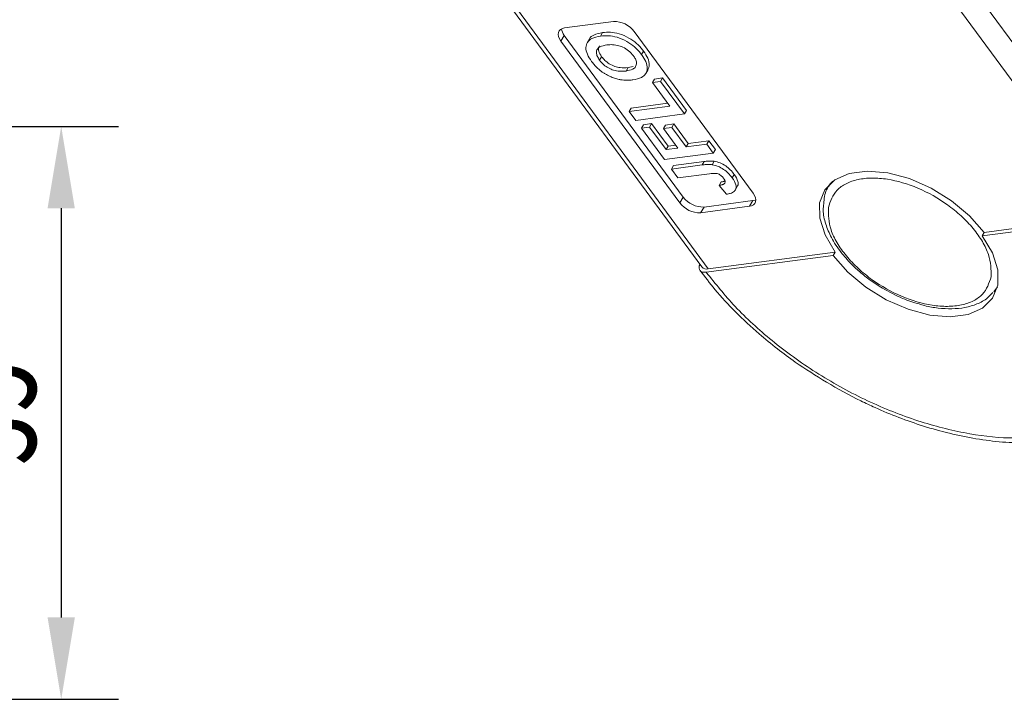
# Model space of a CAD drawing. Header units: millimetres. Extents: x 3104 to 4027, y -212 to 440.
# Tile 18 of 39: x 3456 to 3516, y 255 to 297. Entities that reach past the tile are written whole.
import ezdxf

# ---------------------------------------------------------------- set-up
doc = ezdxf.new("R2010")
doc.units = ezdxf.units.MM
doc.styles.get("Standard").update_dxf_attribs({"font": '仿宋_GB2312.ttf', "width": 0.8})
doc.dimstyles.new('副本 ISO-25.1', dxfattribs={"dimtxt": 6, "dimasz": 5, "dimexe": 3.5, "dimexo": 0.625, "dimgap": 1.5, "dimtad": 1, "dimdsep": 46, "dimtxsty": 'Standard', "dimcen": 2.5, "dimadec": 0, "dimazin": 0, "dimtfac": 1, "dimtmove": 0, "dimatfit": 3, "dimfxl": 0, "dimarcsym": 0})

# ---------------------------------------------------------------- blocks, each defined once
blk = doc.blocks.new('*D2076')
at = {"color": 0, "lineweight": -2}
for p, q in [((3433.846, 290.482), (3461.942, 290.482)), ((3458.442, 285.482), (3458.442, 260.482)), ((3433.846, 255.482), (3461.942, 255.482))]:
    blk.add_line(p, q, dxfattribs=at)
at = {"color": 0, "lineweight": 9}
for points in [[(3457.608, 285.482), (3459.275, 285.482), (3458.442, 290.482)], [(3457.608, 260.482), (3459.275, 260.482), (3458.442, 255.482)]]:
    blk.add_solid(points, dxfattribs=at)
at = {"layer": 'Defpoints', "color": 0, "lineweight": 9}
for p in [(3433.221, 290.482), (3433.221, 255.482), (3458.442, 255.482)]:
    blk.add_point(p, dxfattribs=at)
at = {"color": 0, "lineweight": 9, "insert": (3453.942, 272.982), "char_height": 6, "attachment_point": 5, "rotation": 90}
blk.add_mtext('35', dxfattribs=at)

msp = doc.modelspace()

# ---------------------------------------------------------------- linework, layer by layer
at = {"color": 7, "linetype": 'Continuous', "lineweight": 15}
for p, q in [((3506.258, 307.221), (3522.579, 285.031)), ((3523.742, 285.831), (3508.002, 307.232)), ((3479.906, 305.925), (3497.58, 281.895)), ((3497.968, 281.785), (3480.071, 306.119)), ((3492.175, 296.893), (3489.192, 296.499)), ((3488.965, 295.695), (3489.174, 296.046)), ((3489.174, 296.046), (3496.441, 286.165)), ((3491.508, 296.215), (3491.383, 296.004)), ((3500.707, 286.405), (3493.44, 296.285)), ((3488.965, 295.695), (3496.232, 285.815)), ((3490.705, 295.821), (3490.58, 295.61)), ((3491.329, 294.531), (3491.454, 294.742)), ((3494.016, 295.081), (3493.891, 294.87)), ((3493.375, 294.148), (3493.073, 294.079)), ((3493.073, 294.079), (3492.948, 293.868)), ((3494.152, 293.714), (3494.277, 293.925)), ((3494.556, 293.167), (3494.681, 293.378)), ((3495.053, 293.233), (3494.556, 293.167)), ((3494.556, 293.167), (3495.621, 291.719)), ((3494.681, 293.378), (3495.179, 293.443)), ((3495.053, 293.233), (3495.179, 293.443)), ((3496.517, 291.242), (3495.053, 293.233)), ((3495.179, 293.443), (3496.643, 291.453)), ((3495.621, 291.719), (3493.135, 291.392)), ((3493.26, 291.602), (3495.491, 291.896)), ((3493.135, 291.392), (3493.26, 291.602)), ((3493.135, 291.392), (3493.534, 290.849)), ((3493.534, 290.849), (3496.517, 291.242)), ((3496.643, 291.453), (3496.517, 291.242)), ((3493.88, 290.378), (3494.006, 290.589)), ((3494.006, 290.589), (3494.503, 290.654)), ((3494.377, 290.444), (3494.503, 290.654)), ((3494.503, 290.654), (3495.514, 289.279)), ((3495.237, 290.359), (3495.362, 290.569)), ((3495.362, 290.569), (3495.86, 290.635)), ((3495.734, 290.424), (3495.86, 290.635)), ((3495.86, 290.635), (3496.738, 289.44)), ((3494.377, 290.444), (3493.88, 290.378)), ((3493.88, 290.378), (3495.291, 288.46)), ((3495.389, 289.068), (3494.377, 290.444)), ((3495.734, 290.424), (3495.237, 290.359)), ((3495.237, 290.359), (3496.116, 289.164)), ((3496.613, 289.23), (3495.734, 290.424)), ((3495.514, 289.279), (3495.986, 289.341)), ((3496.613, 289.23), (3496.738, 289.44)), ((3497.875, 289.396), (3496.613, 289.23)), ((3496.738, 289.44), (3498, 289.607)), ((3497.875, 289.396), (3498, 289.607)), ((3498.274, 288.853), (3497.875, 289.396)), ((3498, 289.607), (3498.399, 289.064)), ((3495.291, 288.46), (3498.274, 288.853)), ((3495.389, 289.068), (3495.514, 289.279)), ((3496.116, 289.164), (3495.389, 289.068)), ((3498.399, 289.064), (3498.274, 288.853)), ((3497.598, 288.129), (3495.717, 287.881)), ((3495.717, 287.881), (3495.842, 288.091)), ((3495.842, 288.091), (3497.723, 288.339)), ((3497.723, 288.339), (3497.598, 288.129)), ((3498.335, 288.353), (3498.21, 288.142)), ((3495.717, 287.881), (3496.116, 287.338)), ((3496.116, 287.338), (3498.047, 287.593)), ((3499.553, 287.552), (3499.428, 287.342)), ((3498.763, 287.087), (3498.637, 286.877)), ((3505.442, 287.023), (3505.326, 286.828)), ((3498.637, 286.877), (3499.075, 286.339)), ((3499.616, 286.593), (3499.741, 286.803)), ((3496.232, 285.815), (3496.441, 286.165)), ((3497.706, 285.558), (3500.689, 285.951)), ((3500.48, 285.601), (3500.689, 285.951)), ((3497.497, 285.207), (3500.48, 285.601)), ((3497.497, 285.207), (3497.706, 285.558)), ((3522.453, 284.821), (3514.697, 283.798)), ((3522.579, 285.031), (3514.823, 284.008)), ((3514.697, 283.798), (3514.823, 284.008)), ((3505.724, 282.808), (3497.968, 281.785)), ((3505.724, 282.808), (3505.599, 282.598)), ((3505.599, 282.598), (3497.843, 281.575)), ((3515.638, 280.69), (3515.41, 280.379))]:
    msp.add_line(p, q, dxfattribs=at)
at = {"color": 7, "linetype": 'Continuous', "lineweight": 15, "flags": 128}
for points in [[(3489.192, 296.499), (3489.056, 296.466), (3488.946, 296.408), (3488.865, 296.326), (3488.816, 296.223), (3488.802, 296.104), (3488.823, 295.973), (3488.878, 295.835), (3488.965, 295.695)], [(3505.724, 282.808), (3505.099, 283.856), (3504.774, 284.878), (3504.769, 285.814), (3505.083, 286.611), (3505.7, 287.221), (3506.582, 287.61), (3507.679, 287.754), (3508.926, 287.646), (3510.252, 287.292), (3511.579, 286.712), (3512.83, 285.94), (3513.933, 285.021), (3514.823, 284.008)], [(3505.326, 286.828), (3505.365, 286.889), (3505.527, 287.107)], [(3500.48, 285.601), (3500.615, 285.633), (3500.726, 285.692), (3500.807, 285.774), (3500.855, 285.877), (3500.869, 285.996), (3500.849, 286.127), (3500.794, 286.265), (3500.707, 286.405)], [(3500.689, 285.951), (3500.824, 285.984), (3500.869, 286.003)], [(3514.697, 283.798), (3515.323, 282.75), (3515.648, 281.729), (3515.653, 280.792), (3515.338, 279.996), (3514.722, 279.385), (3513.84, 278.997), (3512.743, 278.852), (3511.496, 278.96), (3510.17, 279.314), (3508.843, 279.894), (3507.592, 280.666), (3506.489, 281.585), (3505.599, 282.598)]]:
    msp.add_lwpolyline(points, dxfattribs=at)
at = {"color": 7, "linetype": 'Continuous', "lineweight": 15}
for centre, radius, start, end in [((3492.232, 295.391), 1.502, 36.50791, 92.19118), ((3489.762, 296.517), 0.754, 185.34594, 218.72149), ((3497.439, 286.708), 1.502, 216.50791, 272.19118), ((3497.648, 287.059), 1.502, 216.50791, 272.19118), ((3497.866, 282.164), 0.393, 223.4075, 285.17958)]:
    msp.add_arc(centre, radius, start, end, dxfattribs=at)
for points, knots in [([(3490.837, 294.459), (3490.741, 294.603), (3490.549, 294.892), (3490.461, 295.308), (3490.563, 295.645), (3490.865, 295.902), (3491.193, 295.967), (3491.383, 296.004)], [0, 0, 0, 0, 0.190951, 0.383806, 0.567202, 0.749158, 1, 1, 1, 1]), ([(3490.71, 295.818), (3490.713, 295.825), (3490.746, 295.941), (3491.006, 296.105), (3491.324, 296.174), (3491.508, 296.215)], [0, 0, 0, 0, 0.0269394, 0.4360314, 1, 1, 1, 1]), ([(3491.383, 296.004), (3491.538, 296.017), (3491.849, 296.044), (3492.408, 295.95), (3492.98, 295.709), (3493.476, 295.354), (3493.744, 295.062), (3493.868, 294.9), (3493.891, 294.87)], [0, 0, 0, 0, 0.191632, 0.384748, 0.597539, 0.779434, 0.95988, 1, 1, 1, 1]), ([(3491.508, 296.215), (3491.663, 296.228), (3491.974, 296.254), (3492.534, 296.161), (3493.105, 295.92), (3493.601, 295.564), (3493.87, 295.273), (3493.993, 295.11), (3494.016, 295.081)], [0, 0, 0, 0, 0.191632, 0.384748, 0.597539, 0.779434, 0.95988, 1, 1, 1, 1]), ([(3491.768, 295.46), (3491.622, 295.433), (3491.387, 295.389), (3491.171, 295.216), (3491.115, 295.006), (3491.174, 294.765), (3491.278, 294.608), (3491.329, 294.531)], [0, 0, 0, 0, 0.30115, 0.485556, 0.671153, 0.838464, 1, 1, 1, 1]), ([(3491.454, 294.742), (3491.382, 294.859), (3491.259, 295.057), (3491.245, 295.284), (3491.302, 295.367), (3491.322, 295.396)], [0, 0, 0, 0, 0.485312, 0.819358, 1, 1, 1, 1]), ([(3493.394, 294.804), (3493.305, 294.909), (3493.133, 295.111), (3492.772, 295.328), (3492.393, 295.459), (3492.058, 295.488), (3491.853, 295.468), (3491.768, 295.46)], [0, 0, 0, 0, 0.223014, 0.426715, 0.599743, 0.8345, 1, 1, 1, 1]), ([(3493.073, 294.079), (3492.917, 294.066), (3492.664, 294.045), (3492.255, 294.135), (3491.925, 294.294), (3491.644, 294.507), (3491.517, 294.665), (3491.454, 294.742)], [0, 0, 0, 0, 0.299074, 0.482606, 0.667295, 0.837167, 1, 1, 1, 1]), ([(3492.948, 293.868), (3493.093, 293.896), (3493.332, 293.942), (3493.546, 294.124), (3493.601, 294.348), (3493.539, 294.589), (3493.437, 294.74), (3493.394, 294.804)], [0, 0, 0, 0, 0.300079, 0.491507, 0.683928, 0.866896, 1, 1, 1, 1]), ([(3493.891, 294.87), (3493.986, 294.727), (3494.179, 294.438), (3494.272, 294.02), (3494.171, 293.686), (3493.877, 293.43), (3493.554, 293.365), (3493.367, 293.328)], [0, 0, 0, 0, 0.192376, 0.386627, 0.570921, 0.749918, 1, 1, 1, 1]), ([(3494.016, 295.081), (3494.111, 294.938), (3494.302, 294.65), (3494.405, 294.232), (3494.315, 294.025), (3494.273, 293.927)], [0, 0, 0, 0, 0.3425199, 0.6883788, 1, 1, 1, 1]), ([(3491.392, 293.879), (3491.354, 293.91), (3491.277, 293.972), (3491.175, 294.069), (3491.08, 294.165), (3490.994, 294.261), (3490.912, 294.359), (3490.862, 294.426), (3490.837, 294.459)], [0, 0, 0, 0, 0.173824, 0.348753, 0.509989, 0.671947, 0.83568, 1, 1, 1, 1]), ([(3491.329, 294.531), (3491.41, 294.433), (3491.558, 294.255), (3491.869, 294.045), (3492.203, 293.901), (3492.581, 293.836), (3492.817, 293.857), (3492.948, 293.868)], [0, 0, 0, 0, 0.206921, 0.375523, 0.544118, 0.748218, 1, 1, 1, 1]), ([(3492.516, 293.354), (3492.425, 293.376), (3492.243, 293.422), (3492.008, 293.516), (3491.818, 293.606), (3491.672, 293.686), (3491.527, 293.776), (3491.437, 293.845), (3491.392, 293.879)], [0, 0, 0, 0, 0.234577, 0.474616, 0.602394, 0.731366, 0.864712, 1, 1, 1, 1]), ([(3493.367, 293.328), (3493.329, 293.323), (3493.254, 293.314), (3493.137, 293.306), (3493.018, 293.302), (3492.876, 293.306), (3492.71, 293.317), (3492.581, 293.342), (3492.516, 293.354)], [0, 0, 0, 0, 0.144333, 0.288896, 0.43326, 0.578073, 0.787796, 1, 1, 1, 1]), ([(3497.598, 288.129), (3497.635, 288.134), (3497.71, 288.143), (3497.817, 288.152), (3497.917, 288.157), (3498.012, 288.157), (3498.108, 288.155), (3498.176, 288.146), (3498.21, 288.142)], [0, 0, 0, 0, 0.195253, 0.390637, 0.541833, 0.693381, 0.846202, 1, 1, 1, 1]), ([(3497.723, 288.339), (3497.76, 288.344), (3497.836, 288.353), (3497.942, 288.362), (3498.042, 288.368), (3498.137, 288.367), (3498.233, 288.365), (3498.301, 288.357), (3498.335, 288.353)], [0, 0, 0, 0, 0.195253, 0.390637, 0.541833, 0.693381, 0.846202, 1, 1, 1, 1]), ([(3498.21, 288.142), (3498.327, 288.115), (3498.563, 288.062), (3498.91, 287.871), (3499.207, 287.622), (3499.352, 287.438), (3499.428, 287.342)], [0, 0, 0, 0, 0.2494052, 0.4997794, 0.737005, 1, 1, 1, 1]), ([(3498.335, 288.353), (3498.453, 288.326), (3498.688, 288.272), (3499.035, 288.081), (3499.332, 287.832), (3499.477, 287.649), (3499.553, 287.552)], [0, 0, 0, 0, 0.2494052, 0.4997794, 0.737005, 1, 1, 1, 1]), ([(3498.905, 287.311), (3498.867, 287.359), (3498.806, 287.436), (3498.685, 287.529), (3498.563, 287.589), (3498.334, 287.627), (3498.172, 287.608), (3498.047, 287.593)], [0, 0, 0, 0, 0.18477, 0.299721, 0.415218, 0.548197, 1, 1, 1, 1]), ([(3499.553, 287.552), (3499.646, 287.406), (3499.79, 287.179), (3499.808, 286.923), (3499.75, 286.84), (3499.729, 286.81)], [0, 0, 0, 0, 0.537466, 0.834402, 1, 1, 1, 1]), ([(3498.637, 286.877), (3498.655, 286.88), (3498.691, 286.886), (3498.744, 286.898), (3498.795, 286.912), (3498.849, 286.931), (3498.908, 286.956), (3498.939, 286.984), (3498.954, 286.999)], [0, 0, 0, 0, 0.146273, 0.292648, 0.438947, 0.585584, 0.790322, 1, 1, 1, 1]), ([(3498.763, 287.087), (3498.781, 287.09), (3498.817, 287.097), (3498.869, 287.109), (3498.92, 287.123), (3498.959, 287.135), (3498.98, 287.145), (3498.985, 287.148)], [0, 0, 0, 0, 0.227121, 0.4544008, 0.6815623, 0.9092483, 1, 1, 1, 1]), ([(3498.954, 286.999), (3498.964, 287.014), (3498.984, 287.044), (3498.995, 287.099), (3498.986, 287.159), (3498.965, 287.215), (3498.937, 287.266), (3498.916, 287.296), (3498.905, 287.311)], [0, 0, 0, 0, 0.189934, 0.385839, 0.560405, 0.742121, 0.870181, 1, 1, 1, 1]), ([(3499.428, 287.342), (3499.523, 287.195), (3499.669, 286.966), (3499.675, 286.685), (3499.564, 286.497), (3499.346, 286.386), (3499.157, 286.353), (3499.075, 286.339)], [0, 0, 0, 0, 0.294754, 0.457598, 0.620446, 0.836095, 1, 1, 1, 1]), ([(3505.58, 287.138), (3505.524, 287.083), (3505.267, 286.831), (3505.059, 286.352), (3505.034, 285.912), (3505.026, 285.762)], [0, 0, 0, 0, 0.153701, 0.711153, 1, 1, 1, 1]), ([(3505.301, 285.524), (3505.431, 285.91), (3505.63, 286.505), (3506.367, 287.01), (3507.089, 287.265), (3507.951, 287.354), (3509.169, 287.26), (3510.787, 286.787), (3512.344, 285.91), (3513.441, 285.019), (3514.173, 284.251), (3514.734, 283.45), (3515.237, 282.418), (3515.242, 281.736), (3515.246, 281.293)], [0, 0, 0, 0, 0.119728, 0.18418, 0.25, 0.31582, 0.380272, 0.5, 0.619728, 0.68418, 0.75, 0.81582, 0.880272, 1, 1, 1, 1]), ([(3505.026, 285.762), (3505.008, 285.633), (3504.954, 285.236), (3505.115, 284.533), (3505.475, 283.661), (3505.999, 282.844), (3506.466, 282.333), (3506.669, 282.112)], [0, 0, 0, 0, 0.111255, 0.343739, 0.562467, 0.81043, 1, 1, 1, 1]), ([(3515.246, 281.293), (3515.116, 280.906), (3514.917, 280.311), (3514.18, 279.807), (3513.458, 279.552), (3512.596, 279.462), (3511.378, 279.556), (3509.76, 280.029), (3508.203, 280.907), (3507.106, 281.798), (3506.374, 282.566), (3505.813, 283.366), (3505.31, 284.399), (3505.305, 285.08), (3505.301, 285.524)], [0, 0, 0, 0, 0.119728, 0.18418, 0.25, 0.31582, 0.380272, 0.5, 0.619728, 0.68418, 0.75, 0.81582, 0.880272, 1, 1, 1, 1]), ([(3506.669, 282.112), (3506.669, 282.111), (3506.823, 281.935), (3507.223, 281.586), (3507.858, 281.068), (3508.352, 280.758), (3508.602, 280.601)], [0, 0, 0, 0, 0.000732, 0.302844, 0.647408, 1, 1, 1, 1]), ([(3497.843, 281.575), (3497.764, 281.572), (3497.606, 281.565), (3497.453, 281.656), (3497.394, 281.813), (3497.408, 281.961), (3497.452, 282.049), (3497.458, 282.061)], [0, 0, 0, 0, 0.241035, 0.482071, 0.723106, 0.964142, 1, 1, 1, 1]), ([(3497.47, 281.687), (3497.764, 281.295), (3498.413, 280.429), (3499.627, 279.129), (3500.918, 277.92), (3502.155, 276.908), (3503.511, 275.897), (3504.54, 275.255), (3505.182, 274.854)], [0, 0, 0, 0, 0.152607, 0.337359, 0.526497, 0.663396, 0.789941, 1, 1, 1, 1]), ([(3518.713, 271.553), (3517.935, 271.492), (3516.332, 271.366), (3513.562, 271.711), (3510.566, 272.495), (3507.485, 273.75), (3504.515, 275.4), (3501.844, 277.338), (3499.564, 279.418), (3498.405, 280.87), (3497.843, 281.575)], [0, 0, 0, 0, 0.116516, 0.240011, 0.368641, 0.5, 0.631359, 0.759989, 0.883484, 1, 1, 1, 1]), ([(3508.602, 280.601), (3509.011, 280.379), (3509.584, 280.069), (3510.343, 279.774), (3510.676, 279.681), (3510.841, 279.636)], [0, 0, 0, 0, 0.5585, 0.782802, 1, 1, 1, 1]), ([(3510.841, 279.636), (3510.954, 279.601), (3511.35, 279.479), (3512.03, 279.369), (3512.862, 279.32), (3513.664, 279.399), (3514.398, 279.619), (3514.987, 279.927), (3515.247, 280.226), (3515.351, 280.345)], [0, 0, 0, 0, 0.061521, 0.214342, 0.375231, 0.540456, 0.709788, 0.88442, 1, 1, 1, 1]), ([(3505.182, 274.854), (3505.878, 274.46), (3506.856, 273.907), (3508.343, 273.213), (3509.618, 272.682), (3511.139, 272.151), (3512.718, 271.709), (3514.339, 271.377), (3515.958, 271.176), (3517.547, 271.118), (3519.078, 271.212), (3520.53, 271.466), (3521.883, 271.886), (3523.121, 272.477), (3524.216, 273.254), (3525.132, 274.169), (3525.553, 274.901), (3525.754, 275.25)], [0, 0, 0, 0, 0.0867523, 0.1218198, 0.1797387, 0.239362, 0.3027997, 0.3684073, 0.4355638, 0.5038164, 0.5729127, 0.642734, 0.7132704, 0.784675, 0.8573203, 0.9319586, 1, 1, 1, 1])]:
    msp.add_open_spline(points, degree=3, knots=knots, dxfattribs=at)

# ---------------------------------------------------------------- dimensions: what is measured, and where the dimension line sits
at = {"color": 5, "lineweight": 9}
dim = msp.add_linear_dim(base=(3458.442, 255.482), p1=(3433.221, 290.482), p2=(3433.221, 255.482), angle=90, dimstyle='副本 ISO-25.1', dxfattribs=at)
dim.commit()
dim.dimension.update_dxf_attribs({"geometry": '*D2076', "text_midpoint": (3453.942, 272.982)})

doc.saveas('drawing.dxf')
